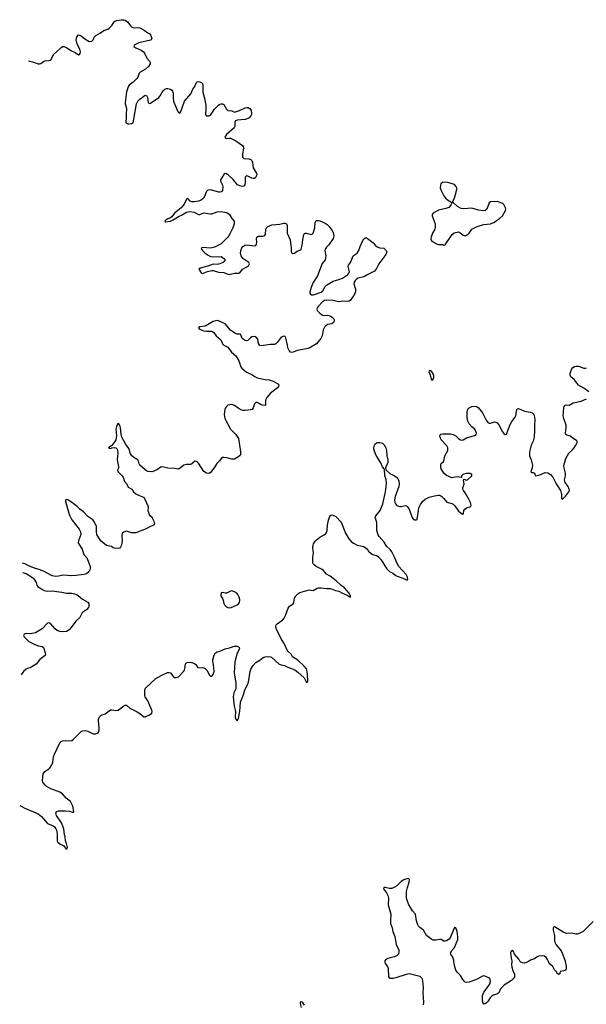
# Model space of a CAD drawing. Header units: inches. Extents: x 1839294 to 1929364, y 762242 to 909984.
# Tile 30 of 76: x 1840371 to 1848865, y 819357 to 834134. Entities that reach past the tile are written whole.
import ezdxf

# ---------------------------------------------------------------- set-up
doc = ezdxf.new("R2010")
doc.units = ezdxf.units.IN
doc.header["$MEASUREMENT"] = 0
for name, color, linetype in [('B8841', 7, 'Continuous'), ('B8842', 7, 'Continuous'), ('B8843', 7, 'Continuous')]:
    doc.layers.add(name, color=color, linetype=linetype)

msp = doc.modelspace()

# ---------------------------------------------------------------- linework, layer by layer
at = {"layer": 'B8841', "color": 6, "elevation": 600}
for points in [[(1845847, 820000), (1845847, 819990), (1845852, 819970), (1845884, 819924), (1845895, 819895), (1845902, 819770), (1845910, 819757), (1845922, 819750), (1845971, 819751), (1846030, 819765), (1846170, 819812), (1846210, 819818), (1846230, 819816), (1846370, 819778), (1846401, 819750), (1846412, 819712), (1846421, 819610), (1846414, 819530), (1846424, 819390), (1846421, 819350)], [(1847747, 820000), (1847744, 819956), (1847747, 819913), (1847763, 819863), (1847788, 819810), (1847791, 819770), (1847785, 819755), (1847745, 819715), (1847634, 819646), (1847581, 819590), (1847555, 819530), (1847522, 819510), (1847470, 819493), (1847450, 819481), (1847424, 819456), (1847390, 819402), (1847370, 819382), (1847350, 819365), (1847330, 819361), (1847317, 819377), (1847309, 819409), (1847309, 819490), (1847330, 819540), (1847395, 819625), (1847423, 819670), (1847427, 819707), (1847425, 819725), (1847414, 819750), (1847357, 819777), (1847330, 819783), (1847310, 819782), (1847217, 819730), (1847110, 819689), (1847070, 819683), (1847050, 819692), (1847013, 819730), (1846978, 819790), (1846930, 819839), (1846909, 819870), (1846890, 819938), (1846881, 820000)], [(1847997, 820000), (1847970, 819984), (1847936, 819976), (1847910, 819978), (1847884, 819990), (1847875, 820000)], [(1848550, 820000), (1848565, 819930), (1848562, 819890), (1848553, 819867), (1848530, 819858), (1848478, 819850), (1848468, 819832), (1848467, 819813), (1848456, 819804), (1848430, 819822), (1848422, 819842), (1848390, 819876), (1848365, 819925), (1848311, 819970), (1848298, 820000)], [(1844643, 819343), (1844610, 819388), (1844586, 819394), (1844577, 819390), (1844578, 819370), (1844590, 819310)]]:
    msp.add_lwpolyline(points, dxfattribs=at)
at = {"layer": 'B8842', "color": 6, "elevation": 600}
for points in [[(1845382, 830000), (1845376, 829990), (1845330, 829925), (1845310, 829910), (1845290, 829903), (1845210, 829908), (1845170, 829902), (1845130, 829905), (1845070, 829918), (1844970, 829926), (1844941, 829919), (1844910, 829901), (1844844, 829830), (1844830, 829810), (1844825, 829790), (1844831, 829770), (1844871, 829730), (1844910, 829702), (1844930, 829697), (1844990, 829698), (1845030, 829687), (1845056, 829670), (1845074, 829650), (1845084, 829630), (1845085, 829610), (1845076, 829590), (1845050, 829571), (1844990, 829560), (1844960, 829540), (1844942, 829518), (1844921, 829479), (1844904, 829390), (1844887, 829350), (1844821, 829270), (1844710, 829206), (1844670, 829194), (1844533, 829170), (1844470, 829143), (1844450, 829140), (1844430, 829146), (1844410, 829167), (1844390, 829207), (1844386, 829250), (1844359, 829359), (1844350, 829378), (1844330, 829385), (1844290, 829367), (1844230, 829287), (1844210, 829269), (1844190, 829260), (1844130, 829260), (1843990, 829239), (1843970, 829244), (1843953, 829273), (1843939, 829339), (1843910, 829374), (1843890, 829381), (1843850, 829375), (1843830, 829361), (1843790, 829318), (1843770, 829314), (1843750, 829320), (1843704, 829350), (1843684, 829404), (1843674, 829414), (1843630, 829416), (1843595, 829430), (1843532, 829472), (1843450, 829567), (1843350, 829613), (1843330, 829617), (1843310, 829616), (1843270, 829602), (1843150, 829534), (1843070, 829522), (1843053, 829510), (1843067, 829490), (1843130, 829465), (1843170, 829459), (1843250, 829458), (1843279, 829439), (1843317, 829390), (1843387, 829327), (1843413, 829270), (1843429, 829249), (1843490, 829219), (1843546, 829146), (1843612, 829090), (1843655, 829015), (1843684, 828924), (1843702, 828902), (1843770, 828842), (1843849, 828810), (1843897, 828777), (1843930, 828760), (1844053, 828733), (1844110, 828728), (1844170, 828710), (1844240, 828670), (1844258, 828650), (1844253, 828630), (1844238, 828610), (1844133, 828527), (1844076, 828464), (1844058, 828422), (1844058, 828362), (1844056, 828350), (1844050, 828345), (1844010, 828347), (1843990, 828354), (1843930, 828390), (1843910, 828390), (1843891, 828369), (1843871, 828310), (1843854, 828286), (1843830, 828277), (1843750, 828268), (1843718, 828270), (1843690, 828280), (1843644, 828304), (1843590, 828344), (1843550, 828359), (1843490, 828348), (1843470, 828330), (1843456, 828310), (1843448, 828290), (1843436, 828210), (1843448, 828148), (1843529, 827990), (1843612, 827910), (1843649, 827850), (1843683, 827650), (1843679, 827610), (1843666, 827590), (1843643, 827570), (1843590, 827539), (1843550, 827540), (1843478, 827558), (1843430, 827564), (1843410, 827561), (1843390, 827550), (1843366, 827514), (1843326, 827474), (1843297, 827423), (1843230, 827336), (1843210, 827323), (1843170, 827327), (1843133, 827353), (1843050, 827476), (1843030, 827499), (1843010, 827507), (1842990, 827503), (1842950, 827467), (1842930, 827459), (1842870, 827457), (1842830, 827446), (1842778, 827402), (1842750, 827390), (1842690, 827399), (1842590, 827402), (1842530, 827419), (1842490, 827421), (1842438, 827382), (1842381, 827359), (1842350, 827350), (1842290, 827353), (1842270, 827361), (1842250, 827377), (1842173, 827450), (1842160, 827470), (1842152, 827510), (1842142, 827530), (1842081, 827561), (1842050, 827590), (1842029, 827630), (1842014, 827694), (1841960, 827760), (1841904, 827870), (1841893, 827913), (1841884, 828010), (1841874, 828050), (1841850, 828073), (1841836, 828064), (1841821, 828030), (1841813, 827990), (1841820, 827890), (1841812, 827828), (1841798, 827802), (1841750, 827744), (1841704, 827710), (1841710, 827703), (1841730, 827700), (1841752, 827708), (1841790, 827714), (1841810, 827709), (1841830, 827691), (1841837, 827670), (1841840, 827630), (1841831, 827530), (1841852, 827430), (1841850, 827410), (1841838, 827370), (1841842, 827362), (1841848, 827350), (1841899, 827299), (1841920, 827270), (1841944, 827204), (1841971, 827171), (1841997, 827117), (1842050, 827087), (1842078, 827050), (1842110, 827018), (1842150, 826999), (1842228, 826970), (1842243, 826950), (1842295, 826830), (1842298, 826810), (1842292, 826770), (1842310, 826710), (1842317, 826697), (1842350, 826673), (1842359, 826659), (1842381, 826610), (1842390, 826567), (1842378, 826550), (1842310, 826520), (1842265, 826495), (1842110, 826435), (1842047, 826433), (1841970, 826458), (1841930, 826444), (1841911, 826429), (1841902, 826410), (1841900, 826390), (1841907, 826310), (1841896, 826250), (1841883, 826217), (1841870, 826204), (1841850, 826199), (1841790, 826201), (1841770, 826207), (1841746, 826226), (1841670, 826242), (1841590, 826308), (1841570, 826331), (1841528, 826410), (1841520, 826450), (1841520, 826530), (1841485, 826605), (1841468, 826628), (1841390, 826680), (1841327, 826747), (1841270, 826790), (1841230, 826830), (1841150, 826890), (1841090, 826928), (1841070, 826933), (1841061, 826930), (1841056, 826924), (1841055, 826910), (1841073, 826853), (1841110, 826706), (1841150, 826630), (1841261, 826490), (1841282, 826450), (1841285, 826410), (1841255, 826330), (1841249, 826290), (1841253, 826273), (1841307, 826190), (1841333, 826110), (1841377, 826057), (1841399, 826010), (1841426, 825930), (1841428, 825910), (1841427, 825890), (1841406, 825850), (1841370, 825820), (1841330, 825806), (1841212, 825792), (1841151, 825789), (1841023, 825797), (1840950, 825782), (1840910, 825780), (1840859, 825790), (1840730, 825857), (1840665, 825885), (1840610, 825899), (1840527, 825927), (1840450, 825966), (1840414, 825977)], [(1848902, 828550), (1848830, 828602), (1848750, 828650), (1848687, 828730), (1848632, 828772), (1848622, 828802), (1848626, 828830), (1848650, 828895), (1848665, 828915), (1848690, 828931), (1848710, 828936), (1848750, 828936), (1848830, 828903), (1848855, 828905), (1848870, 828910)], [(1840371, 822341), (1840450, 822299), (1840650, 822218), (1840696, 822176), (1840790, 822072), (1840870, 822034), (1840895, 822015), (1840913, 821993), (1840921, 821970), (1840931, 821910), (1840933, 821813), (1840941, 821790), (1840970, 821768), (1841030, 821734), (1841068, 821688), (1841078, 821690), (1841085, 821710), (1841070, 821771), (1841055, 821810), (1841051, 821870), (1841041, 821901), (1841033, 821990), (1840999, 822079), (1840923, 822190), (1840912, 822230), (1840925, 822250), (1840950, 822259), (1841050, 822263), (1841116, 822256), (1841170, 822235), (1841181, 822250), (1841165, 822330), (1841130, 822399), (1841069, 822450), (1841014, 822514), (1840970, 822543), (1840838, 822590), (1840770, 822630), (1840748, 822650), (1840718, 822690), (1840712, 822710), (1840725, 822815), (1840750, 822850), (1840808, 822890), (1840828, 822910), (1840853, 822950), (1840868, 822990), (1840879, 823070), (1840891, 823110), (1840970, 823281), (1840990, 823301), (1841012, 823310), (1841055, 823315), (1841110, 823310), (1841150, 823316), (1841170, 823329), (1841290, 823451), (1841310, 823463), (1841350, 823466), (1841390, 823459), (1841470, 823418), (1841510, 823417), (1841530, 823425), (1841550, 823442), (1841561, 823470), (1841563, 823510), (1841551, 823609), (1841553, 823630), (1841569, 823671), (1841590, 823699), (1841650, 823717), (1841730, 823775), (1841750, 823778), (1841810, 823767), (1841846, 823774), (1841930, 823837), (1841950, 823847), (1841970, 823845), (1842023, 823803), (1842130, 823747), (1842170, 823720), (1842230, 823671), (1842250, 823670), (1842318, 823702), (1842352, 823728), (1842359, 823750), (1842353, 823773), (1842320, 823840), (1842293, 823910), (1842254, 823970), (1842246, 823990), (1842246, 824070), (1842259, 824101), (1842411, 824248), (1842501, 824299), (1842585, 824335), (1842610, 824337), (1842630, 824333), (1842670, 824279), (1842690, 824264), (1842719, 824261), (1842750, 824271), (1842828, 824350), (1842841, 824370), (1842848, 824392), (1842854, 824466), (1842875, 824485), (1842910, 824494), (1842950, 824487), (1842990, 824470), (1843010, 824455), (1843036, 824416), (1843048, 824408), (1843110, 824413), (1843130, 824409), (1843150, 824398), (1843176, 824370), (1843215, 824295), (1843230, 824281), (1843250, 824284), (1843271, 824309), (1843284, 824350), (1843278, 824450), (1843264, 824510), (1843264, 824530), (1843284, 824596), (1843304, 824630), (1843330, 824649), (1843370, 824658), (1843450, 824691), (1843515, 824705), (1843592, 824732), (1843630, 824733), (1843650, 824724), (1843659, 824710), (1843664, 824690), (1843625, 824615), (1843596, 824490), (1843588, 824330), (1843610, 824175), (1843613, 824110), (1843609, 824090), (1843579, 824030), (1843571, 823970), (1843585, 823830), (1843606, 823750), (1843603, 823670), (1843607, 823647), (1843610, 823635), (1843630, 823614), (1843650, 823648), (1843664, 823730), (1843671, 823750), (1843679, 823890), (1843720, 823990), (1843750, 824086), (1843785, 824150), (1843800, 824190), (1843825, 824350), (1843835, 824385), (1843870, 824442), (1843910, 824486), (1843970, 824524), (1844019, 824561), (1844050, 824573), (1844090, 824578), (1844130, 824573), (1844146, 824566), (1844262, 824462), (1844290, 824452), (1844343, 824443), (1844390, 824418), (1844497, 824377), (1844543, 824343), (1844635, 824255), (1844669, 824189), (1844690, 824203), (1844687, 824310), (1844678, 824370), (1844671, 824391), (1844638, 824430), (1844540, 824520), (1844463, 824570), (1844441, 824610), (1844395, 824650), (1844380, 824670), (1844337, 824770), (1844286, 824850), (1844257, 824917), (1844227, 824970), (1844212, 825010), (1844210, 825030), (1844217, 825050), (1844230, 825065), (1844314, 825126), (1844335, 825150), (1844357, 825190), (1844396, 825304), (1844418, 825330), (1844471, 825369), (1844480, 825390), (1844493, 825450), (1844510, 825486), (1844540, 825520), (1844570, 825537), (1844710, 825576), (1844770, 825567), (1844830, 825601), (1844850, 825607), (1844890, 825610), (1844970, 825598), (1845030, 825598), (1845103, 825570), (1845156, 825556), (1845210, 825526), (1845280, 825500), (1845331, 825470), (1845332, 825490), (1845310, 825530), (1845238, 825610), (1845190, 825645), (1845114, 825714), (1845025, 825785), (1844970, 825812), (1844926, 825866), (1844905, 825885), (1844814, 825930), (1844789, 825949), (1844773, 825970), (1844766, 825990), (1844766, 826066), (1844778, 826130), (1844768, 826212), (1844770, 826250), (1844776, 826270), (1844800, 826310), (1844820, 826330), (1844870, 826366), (1844937, 826403), (1844965, 826430), (1844982, 826470), (1844983, 826550), (1844998, 826622), (1845013, 826667), (1845030, 826694), (1845050, 826702), (1845090, 826690), (1845110, 826677), (1845190, 826592), (1845254, 826430), (1845303, 826343), (1845341, 826301), (1845377, 826277), (1845430, 826250), (1845530, 826227), (1845570, 826198), (1845600, 826160), (1845641, 826121), (1845666, 826106), (1845728, 826088), (1845750, 826075), (1845792, 826030), (1845870, 825898), (1845914, 825854), (1845967, 825827), (1846010, 825791), (1846030, 825781), (1846114, 825754), (1846170, 825730), (1846191, 825730), (1846184, 825770), (1846165, 825810), (1846053, 825930), (1846031, 825971), (1845991, 826070), (1845950, 826147), (1845923, 826183), (1845870, 826234), (1845835, 826295), (1845759, 826379), (1845745, 826405), (1845726, 826470), (1845723, 826510), (1845727, 826587), (1845702, 826670), (1845708, 826690), (1845757, 826743), (1845774, 826766), (1845813, 826870), (1845853, 827050), (1845869, 827170), (1845864, 827230), (1845847, 827293), (1845842, 827390), (1845810, 827425), (1845783, 827483), (1845728, 827568), (1845710, 827604), (1845680, 827690), (1845678, 827710), (1845688, 827750), (1845700, 827770), (1845728, 827790), (1845770, 827791), (1845810, 827779), (1845836, 827756), (1845858, 827710), (1845868, 827670), (1845875, 827595), (1845891, 827529), (1845890, 827490), (1845854, 827410), (1845860, 827380), (1845922, 827322), (1845990, 827290), (1846020, 827270), (1846039, 827250), (1846057, 827210), (1846060, 827170), (1846054, 827130), (1846001, 826979), (1845990, 826930), (1845995, 826890), (1846004, 826870), (1846022, 826850), (1846050, 826834), (1846070, 826830), (1846090, 826828), (1846150, 826842), (1846170, 826839), (1846182, 826830), (1846210, 826788), (1846250, 826674), (1846265, 826650), (1846290, 826630), (1846314, 826626), (1846330, 826634), (1846348, 826770), (1846357, 826810), (1846380, 826860), (1846414, 826906), (1846450, 826936), (1846510, 826967), (1846590, 826990), (1846650, 826999), (1846670, 826996), (1846699, 826979), (1846729, 826950), (1846775, 826895), (1846850, 826874), (1846870, 826863), (1846896, 826836), (1846950, 826759), (1847010, 826712), (1847024, 826716), (1847031, 826770), (1847042, 826790), (1847070, 826809), (1847133, 826827), (1847140, 826850), (1847128, 826890), (1847108, 826930), (1847051, 827031), (1847022, 827070), (1847015, 827090), (1847016, 827110), (1847036, 827170), (1847024, 827224), (1847019, 827230), (1847030, 827236), (1847070, 827224), (1847090, 827234), (1847147, 827290), (1847151, 827310), (1847124, 827324), (1847070, 827325), (1847030, 827315), (1847010, 827305), (1846995, 827290), (1846994, 827265), (1846990, 827261), (1846927, 827273), (1846850, 827258), (1846770, 827294), (1846729, 827330), (1846690, 827394), (1846683, 827417), (1846683, 827450), (1846690, 827473), (1846730, 827510), (1846747, 827590), (1846789, 827670), (1846791, 827710), (1846777, 827737), (1846692, 827830), (1846673, 827870), (1846671, 827890), (1846677, 827903), (1846687, 827913), (1846710, 827919), (1846830, 827918), (1846870, 827911), (1846910, 827891), (1846950, 827848), (1846970, 827833), (1846990, 827825), (1847021, 827830), (1847070, 827860), (1847188, 827892), (1847214, 827907), (1847220, 827930), (1847201, 827981), (1847190, 827995), (1847150, 828026), (1847110, 828070), (1847089, 828110), (1847077, 828157), (1847077, 828243), (1847088, 828290), (1847109, 828311), (1847150, 828328), (1847210, 828334), (1847230, 828326), (1847250, 828309), (1847310, 828235), (1847365, 828125), (1847391, 828091), (1847410, 828081), (1847430, 828079), (1847490, 828097), (1847510, 828095), (1847530, 828082), (1847553, 828053), (1847610, 827947), (1847630, 827923), (1847650, 827911), (1847670, 827914), (1847723, 828057), (1847750, 828105), (1847799, 828170), (1847807, 828190), (1847819, 828261), (1847830, 828292), (1847850, 828299), (1847941, 828261), (1848030, 828246), (1848055, 828235), (1848078, 828210), (1848089, 828170), (1848093, 828130), (1848087, 828050), (1848090, 827970), (1848085, 827870), (1848068, 827810), (1848038, 827750), (1848013, 827650), (1848016, 827590), (1848040, 827530), (1848058, 827450), (1848055, 827410), (1848036, 827350), (1848050, 827338), (1848070, 827337), (1848089, 827330), (1848097, 827297), (1848110, 827286), (1848170, 827302), (1848250, 827339), (1848290, 827333), (1848330, 827307), (1848364, 827270), (1848414, 827170), (1848481, 827070), (1848495, 827010), (1848495, 826955), (1848501, 826941), (1848510, 826937), (1848561, 826990), (1848604, 827050), (1848612, 827070), (1848610, 827090), (1848593, 827130), (1848550, 827190), (1848543, 827210), (1848540, 827230), (1848553, 827290), (1848553, 827330), (1848531, 827430), (1848534, 827466), (1848545, 827495), (1848558, 827550), (1848605, 827630), (1848650, 827671), (1848683, 827710), (1848710, 827750), (1848730, 827790), (1848728, 827810), (1848719, 827819), (1848667, 827847), (1848630, 827882), (1848576, 827897), (1848559, 827910), (1848555, 827930), (1848564, 828010), (1848563, 828050), (1848527, 828147), (1848519, 828190), (1848527, 828310), (1848535, 828330), (1848551, 828349), (1848570, 828354), (1848610, 828348), (1848670, 828386), (1848790, 828411), (1848870, 828445)], [(1840412, 825840), (1840470, 825823), (1840564, 825764), (1840584, 825744), (1840620, 825690), (1840630, 825650), (1840643, 825630), (1840693, 825593), (1840738, 825570), (1840790, 825557), (1840850, 825562), (1840890, 825560), (1841003, 825543), (1841070, 825526), (1841150, 825527), (1841190, 825518), (1841230, 825503), (1841253, 825490), (1841310, 825438), (1841393, 825390), (1841406, 825366), (1841407, 825330), (1841401, 825310), (1841370, 825275), (1841330, 825252), (1841307, 825233), (1841270, 825164), (1841213, 825107), (1841159, 825030), (1841110, 824976), (1841070, 824951), (1841010, 824948), (1840970, 824954), (1840930, 824969), (1840902, 824990), (1840830, 825073), (1840810, 825082), (1840790, 825076), (1840709, 824991), (1840609, 824931), (1840530, 824916), (1840470, 824924), (1840438, 824910), (1840427, 824890), (1840436, 824870), (1840510, 824802), (1840590, 824760), (1840650, 824739), (1840707, 824727), (1840730, 824714), (1840754, 824630), (1840757, 824610), (1840754, 824590), (1840672, 824530), (1840617, 824463), (1840530, 824405), (1840490, 824396), (1840470, 824386), (1840429, 824351), (1840394, 824303)], [(1846881, 820000), (1846878, 820018), (1846865, 820065), (1846834, 820110), (1846829, 820130), (1846850, 820166), (1846890, 820210), (1846938, 820330), (1846941, 820370), (1846930, 820450), (1846910, 820506), (1846890, 820511), (1846825, 820355), (1846810, 820337), (1846770, 820310), (1846750, 820304), (1846730, 820307), (1846690, 820329), (1846670, 820330), (1846610, 820320), (1846570, 820321), (1846550, 820328), (1846471, 820391), (1846425, 820470), (1846368, 820510), (1846349, 820530), (1846339, 820550), (1846322, 820610), (1846304, 820710), (1846258, 820758), (1846232, 820810), (1846205, 820850), (1846188, 820888), (1846172, 820950), (1846169, 821011), (1846172, 821050), (1846185, 821110), (1846208, 821188), (1846213, 821230), (1846210, 821238), (1846190, 821247), (1846130, 821226), (1846090, 821199), (1846026, 821134), (1845990, 821113), (1845950, 821096), (1845914, 821094), (1845850, 821110), (1845829, 821110), (1845825, 821090), (1845871, 821031), (1845892, 820990), (1845899, 820950), (1845896, 820850), (1845935, 820710), (1845928, 820610), (1845932, 820570), (1845954, 820506), (1845965, 820450), (1845997, 820377), (1846013, 820253), (1846053, 820170), (1846055, 820150), (1846050, 820110), (1846032, 820090), (1845990, 820070), (1845890, 820046), (1845859, 820030), (1845847, 820010), (1845847, 820000)], [(1848970, 820600), (1848853, 820487), (1848821, 820450), (1848770, 820423), (1848730, 820412), (1848710, 820412), (1848650, 820426), (1848570, 820419), (1848530, 820435), (1848390, 820521), (1848370, 820511), (1848370, 820470), (1848388, 820390), (1848388, 820312), (1848393, 820290), (1848414, 820250), (1848438, 820218), (1848470, 820185), (1848492, 820150), (1848548, 820010), (1848550, 820000)], [(1847875, 820000), (1847870, 820005), (1847853, 820033), (1847791, 820110), (1847772, 820152), (1847750, 820163), (1847737, 820150), (1847730, 820130), (1847737, 820050), (1847747, 820010), (1847747, 820000)], [(1848298, 820000), (1848286, 820030), (1848262, 820062), (1848240, 820080), (1848207, 820087), (1848150, 820080), (1848128, 820072), (1848090, 820042), (1848030, 820020), (1847997, 820000)]]:
    msp.add_lwpolyline(points, dxfattribs=at)
for points in [[(1846530, 828865), (1846516, 828864), (1846510, 828862), (1846505, 828850), (1846524, 828804), (1846541, 828740), (1846550, 828725), (1846570, 828738), (1846579, 828770), (1846578, 828790), (1846570, 828819), (1846550, 828849)], [(1843550, 825561), (1843530, 825559), (1843470, 825528), (1843450, 825528), (1843410, 825537), (1843390, 825532), (1843384, 825510), (1843388, 825490), (1843415, 825435), (1843430, 825370), (1843441, 825350), (1843460, 825330), (1843490, 825313), (1843530, 825309), (1843629, 825351), (1843650, 825367), (1843666, 825390), (1843673, 825410), (1843673, 825430), (1843661, 825470), (1843640, 825510), (1843624, 825530), (1843590, 825549)]]:
    msp.add_lwpolyline(points, close=True, dxfattribs=at)
at = {"layer": 'B8843', "color": 6, "elevation": 600}
msp.add_lwpolyline([(1840504, 833515), (1840561, 833501), (1840650, 833472), (1840670, 833471), (1840690, 833476), (1840730, 833506), (1840750, 833516), (1840801, 833519), (1840830, 833525), (1840843, 833537), (1840875, 833610), (1840967, 833690), (1840990, 833718), (1841010, 833731), (1841030, 833730), (1841070, 833717), (1841139, 833670), (1841201, 833641), (1841250, 833606), (1841265, 833610), (1841275, 833625), (1841280, 833650), (1841270, 833690), (1841230, 833765), (1841219, 833830), (1841226, 833874), (1841250, 833905), (1841270, 833904), (1841290, 833893), (1841345, 833845), (1841410, 833807), (1841450, 833810), (1841471, 833830), (1841489, 833871), (1841510, 833897), (1841584, 833936), (1841633, 833970), (1841690, 833991), (1841710, 834005), (1841750, 834046), (1841791, 834109), (1841820, 834120), (1841890, 834134), (1841930, 834133), (1841950, 834128), (1841990, 834098), (1842030, 834042), (1842050, 834024), (1842070, 834015), (1842090, 834012), (1842137, 834017), (1842170, 834011), (1842236, 833976), (1842290, 833938), (1842321, 833921), (1842339, 833899), (1842352, 833850), (1842341, 833830), (1842333, 833826), (1842156, 833784), (1842087, 833750), (1842084, 833730), (1842112, 833710), (1842190, 833676), (1842225, 833650), (1842243, 833630), (1842277, 833557), (1842318, 833510), (1842328, 833490), (1842328, 833470), (1842304, 833430), (1842258, 833390), (1842175, 833345), (1842163, 833330), (1842141, 833270), (1842127, 833250), (1842070, 833197), (1842010, 833151), (1841995, 833125), (1841974, 833050), (1841951, 832891), (1841952, 832870), (1841967, 832827), (1841972, 832792), (1841967, 832727), (1841969, 832651), (1841961, 832610), (1841963, 832590), (1841970, 832581), (1841990, 832570), (1842010, 832571), (1842050, 832577), (1842072, 832588), (1842123, 832870), (1842141, 832910), (1842170, 832941), (1842250, 832999), (1842270, 832998), (1842288, 832968), (1842297, 832890), (1842310, 832876), (1842330, 832880), (1842456, 832964), (1842479, 832990), (1842524, 833070), (1842548, 833092), (1842570, 833100), (1842590, 833102), (1842630, 833092), (1842650, 833076), (1842661, 833061), (1842671, 833030), (1842671, 832950), (1842679, 832910), (1842730, 832774), (1842750, 832741), (1842770, 832731), (1842786, 832754), (1842843, 832910), (1842937, 833023), (1842966, 833090), (1842995, 833130), (1843015, 833185), (1843030, 833200), (1843050, 833204), (1843070, 833202), (1843095, 833190), (1843110, 833175), (1843118, 833150), (1843114, 833046), (1843140, 832950), (1843160, 832850), (1843163, 832790), (1843155, 832715), (1843168, 832690), (1843210, 832691), (1843230, 832699), (1843290, 832793), (1843350, 832852), (1843370, 832866), (1843390, 832872), (1843410, 832871), (1843430, 832859), (1843470, 832789), (1843490, 832771), (1843550, 832767), (1843590, 832747), (1843667, 832773), (1843750, 832811), (1843774, 832815), (1843794, 832814), (1843822, 832802), (1843842, 832770), (1843847, 832730), (1843844, 832710), (1843836, 832690), (1843810, 832662), (1843789, 832650), (1843750, 832638), (1843630, 832624), (1843606, 832614), (1843594, 832590), (1843594, 832530), (1843585, 832510), (1843473, 832410), (1843446, 832370), (1843455, 832355), (1843470, 832351), (1843510, 832356), (1843530, 832354), (1843550, 832346), (1843610, 832316), (1843710, 832245), (1843719, 832230), (1843724, 832210), (1843710, 832110), (1843713, 832070), (1843730, 832051), (1843805, 832045), (1843835, 832035), (1843850, 832019), (1843861, 831990), (1843873, 831910), (1843899, 831859), (1843921, 831830), (1843928, 831810), (1843911, 831769), (1843890, 831752), (1843870, 831749), (1843850, 831754), (1843790, 831788), (1843770, 831789), (1843750, 831770), (1843752, 831688), (1843747, 831653), (1843730, 831634), (1843710, 831629), (1843670, 831639), (1843637, 831657), (1843570, 831733), (1843501, 831801), (1843470, 831822), (1843450, 831828), (1843430, 831813), (1843383, 831730), (1843383, 831710), (1843411, 831651), (1843416, 831630), (1843411, 831569), (1843396, 831550), (1843370, 831544), (1843354, 831546), (1843230, 831579), (1843190, 831576), (1843164, 831550), (1843148, 831490), (1843127, 831453), (1843090, 831425), (1843050, 831410), (1842990, 831400), (1842950, 831401), (1842924, 831410), (1842890, 831449), (1842870, 831442), (1842836, 831364), (1842790, 831312), (1842692, 831230), (1842650, 831174), (1842630, 831161), (1842590, 831147), (1842565, 831130), (1842548, 831110), (1842550, 831102), (1842558, 831098), (1842632, 831110), (1842674, 831130), (1842750, 831181), (1842799, 831201), (1842870, 831243), (1842910, 831255), (1842985, 831245), (1843050, 831210), (1843070, 831210), (1843130, 831233), (1843230, 831219), (1843250, 831220), (1843333, 831250), (1843390, 831256), (1843470, 831241), (1843492, 831232), (1843516, 831210), (1843550, 831151), (1843584, 831110), (1843587, 831070), (1843567, 831010), (1843517, 830910), (1843489, 830871), (1843412, 830788), (1843390, 830770), (1843290, 830718), (1843230, 830705), (1843110, 830716), (1843093, 830707), (1843095, 830690), (1843110, 830668), (1843152, 830630), (1843198, 830598), (1843230, 830582), (1843270, 830573), (1843390, 830579), (1843432, 830550), (1843445, 830530), (1843444, 830510), (1843422, 830490), (1843370, 830468), (1843330, 830462), (1843270, 830463), (1843190, 830435), (1843074, 830406), (1843054, 830390), (1843090, 830333), (1843110, 830324), (1843184, 830356), (1843250, 830369), (1843270, 830369), (1843350, 830345), (1843430, 830341), (1843490, 830315), (1843510, 830312), (1843590, 830332), (1843650, 830329), (1843670, 830336), (1843711, 830389), (1843786, 830430), (1843799, 830441), (1843808, 830450), (1843814, 830470), (1843804, 830490), (1843717, 830550), (1843690, 830590), (1843681, 830630), (1843686, 830670), (1843703, 830710), (1843717, 830730), (1843745, 830750), (1843770, 830755), (1843890, 830739), (1843910, 830746), (1843922, 830770), (1843925, 830790), (1843920, 830850), (1843924, 830870), (1843950, 830886), (1844015, 830885), (1844045, 830895), (1844054, 830910), (1844062, 830990), (1844071, 831010), (1844090, 831029), (1844150, 831056), (1844270, 831066), (1844330, 831081), (1844350, 831080), (1844370, 831071), (1844379, 831050), (1844383, 830930), (1844425, 830830), (1844440, 830710), (1844440, 830650), (1844449, 830629), (1844463, 830623), (1844490, 830628), (1844530, 830658), (1844570, 830674), (1844589, 830691), (1844608, 830750), (1844614, 830830), (1844630, 830909), (1844638, 830922), (1844650, 830930), (1844670, 830930), (1844730, 830913), (1844750, 830912), (1844770, 830930), (1844795, 831010), (1844803, 831090), (1844810, 831110), (1844822, 831118), (1844850, 831121), (1844870, 831114), (1844950, 831080), (1844980, 831060), (1845012, 831032), (1845050, 830977), (1845070, 830940), (1845079, 830890), (1845069, 830851), (1845005, 830755), (1844970, 830721), (1844948, 830690), (1844943, 830670), (1844958, 830590), (1844951, 830530), (1844904, 830476), (1844834, 830290), (1844771, 830190), (1844746, 830130), (1844719, 830050), (1844719, 830030), (1844730, 830014), (1844746, 830006), (1844770, 830004), (1844790, 830008), (1844890, 830044), (1844914, 830066), (1844948, 830130), (1844970, 830150), (1845070, 830211), (1845153, 830233), (1845210, 830256), (1845257, 830283), (1845290, 830310), (1845306, 830330), (1845313, 830350), (1845297, 830430), (1845302, 830450), (1845331, 830489), (1845369, 830590), (1845428, 830632), (1845457, 830670), (1845475, 830730), (1845510, 830810), (1845530, 830846), (1845543, 830857), (1845550, 830861), (1845570, 830858), (1845602, 830842), (1845670, 830786), (1845705, 830745), (1845730, 830725), (1845770, 830711), (1845830, 830703), (1845864, 830670), (1845877, 830650), (1845859, 830610), (1845753, 830470), (1845720, 830400), (1845690, 830361), (1845589, 830311), (1845530, 830276), (1845446, 830254), (1845419, 830241), (1845398, 830222), (1845384, 830196), (1845381, 830170), (1845405, 830090), (1845404, 830050), (1845396, 830024), (1845382, 830000)], dxfattribs=at)
for points in [[(1846745, 831695), (1846711, 831689), (1846686, 831670), (1846678, 831650), (1846677, 831610), (1846689, 831570), (1846730, 831490), (1846758, 831450), (1846770, 831438), (1846850, 831392), (1846866, 831394), (1846866, 831406), (1846890, 831461), (1846910, 831526), (1846923, 831590), (1846923, 831610), (1846915, 831630), (1846890, 831658), (1846791, 831691)], [(1847530, 831404), (1847430, 831400), (1847410, 831385), (1847374, 831290), (1847351, 831270), (1847330, 831265), (1847250, 831276), (1847150, 831304), (1847030, 831297), (1846990, 831302), (1846935, 831330), (1846870, 831389), (1846852, 831388), (1846835, 831350), (1846807, 831313), (1846762, 831298), (1846650, 831274), (1846570, 831232), (1846556, 831210), (1846557, 831190), (1846600, 831070), (1846600, 831020), (1846593, 830990), (1846559, 830930), (1846539, 830870), (1846534, 830850), (1846537, 830830), (1846551, 830811), (1846630, 830766), (1846650, 830761), (1846710, 830759), (1846730, 830752), (1846750, 830757), (1846852, 830908), (1846885, 830935), (1846950, 830950), (1846970, 830940), (1847019, 830899), (1847050, 830891), (1847090, 830910), (1847110, 830929), (1847151, 830989), (1847229, 831031), (1847330, 831062), (1847430, 831069), (1847490, 831093), (1847519, 831121), (1847564, 831150), (1847608, 831190), (1847654, 831270), (1847657, 831290), (1847652, 831310), (1847630, 831362), (1847615, 831375)]]:
    msp.add_lwpolyline(points, close=True, dxfattribs=at)

doc.saveas('drawing.dxf')
